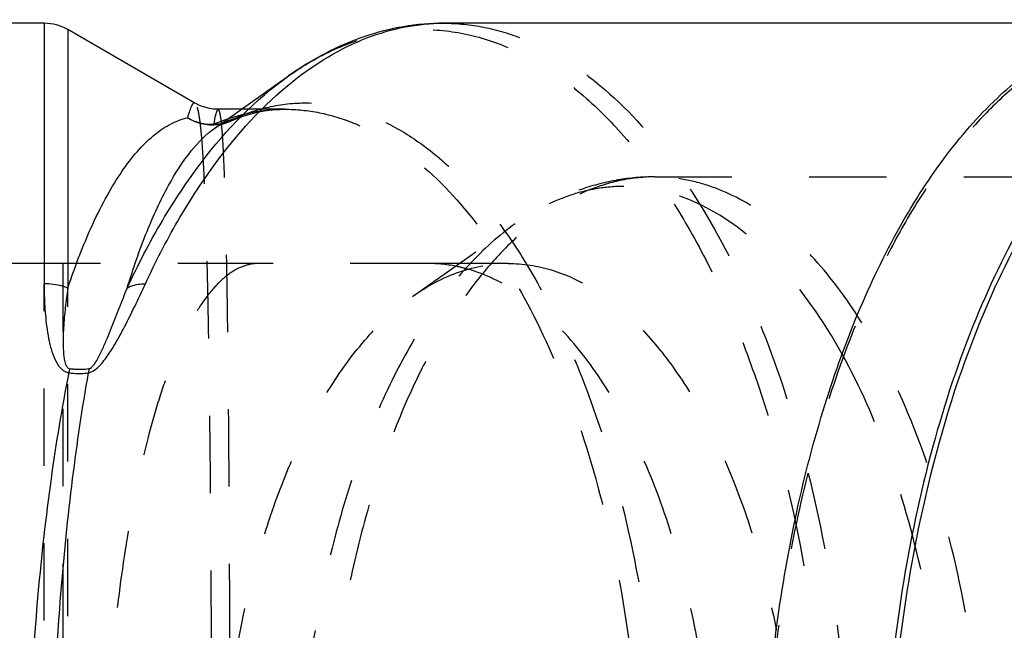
# Model space of a CAD drawing. Header units: millimetres. Extents: x 370 to 631, y 425 to 580.
# Tile 45 of 46: x 472 to 555, y 512 to 563. Entities that reach past the tile are written whole.
import ezdxf

# ---------------------------------------------------------------- set-up
doc = ezdxf.new("R2010")
doc.units = ezdxf.units.MM
doc.header["$LTSCALE"] = 65.185185
doc.linetypes.add('HIDDEN', pattern=[0.2, 0.1, -0.1])
doc.layers.add('KOERPER', color=7, linetype='CONTINUOUS')
doc.layers.add('KONST.EL_MIT_GEO', color=7, linetype='CONTINUOUS')

msp = doc.modelspace()

# ---------------------------------------------------------------- linework, layer by layer
at = {"layer": 'KOERPER', "color": 7, "linetype": 'CONTINUOUS'}
for p, q in [((473.726, 562.875), (402.798, 562.875)), ((565.724, 562.875), (507.448, 562.875)), ((486.451, 556.147), (475.726, 562.339)), ((488.122, 554.036), (494.347, 558.438)), ((490.369, 555.625), (488.428, 555.625))]:
    msp.add_line(p, q, dxfattribs=at)
at = {"layer": 'KOERPER', "color": 8, "linetype": 'HIDDEN'}
for p, q in [((494.009, 555.625), (490.369, 555.625)), ((475.435, 542.625), (467.442, 542.625)), ((475.319, 445.625), (475.319, 542.625)), ((512.891, 542.625), (506.069, 542.625))]:
    msp.add_line(p, q, dxfattribs=at)
for centre, radius, start, end in [((479.978, -4255.32), 4797.947, 89.862261, 90.054229), ((502.043, -3498.284), 4040.911, 89.942912, 90.149311)]:
    msp.add_arc(centre, radius, start, end, dxfattribs=at)
at = {"layer": 'KOERPER', "color": 7, "linetype": 'CONTINUOUS'}
msp.add_open_spline([(568.874, 425.075), (567.741, 425.075), (565.436, 425.305), (562.043, 426.326), (558.729, 428.006), (555.527, 430.323), (552.463, 433.249), (549.563, 436.753), (546.851, 440.804), (543.892, 446.201), (540.936, 453.139), (538.251, 461.705), (536.218, 470.963), (534.422, 484.065), (534.102, 497.512), (535.247, 510.828), (536.821, 520.438), (539.076, 529.486), (541.966, 537.782), (545.43, 545.152), (549.401, 551.443), (553.805, 556.528), (558.574, 560.296), (563.63, 562.637), (567.167, 563.175), (568.874, 563.175)], degree=3, knots=[0, 0, 0, 0, 0.020347, 0.041266, 0.063262, 0.086736, 0.111964, 0.139111, 0.168242, 0.199342, 0.249473, 0.303346, 0.360271, 0.41942, 0.540565, 0.600687, 0.659193, 0.715187, 0.767881, 0.816644, 0.861063, 0.901029, 0.936847, 0.969358, 1, 1, 1, 1], dxfattribs=at)
at = {"layer": 'KOERPER', "color": 8, "linetype": 'HIDDEN'}
for points, knots in [([(568.874, 562.875), (567.746, 562.875), (565.451, 562.646), (560.827, 561.256), (556.457, 558.486), (552.536, 554.738), (549.646, 551.247), (546.947, 547.214), (544.001, 541.841), (541.057, 534.933), (538.384, 526.404), (536.36, 517.187), (534.572, 504.142), (534.253, 490.753), (535.393, 477.494), (536.96, 467.926), (539.206, 458.917), (542.083, 450.658), (545.532, 443.32), (549.485, 437.056), (553.87, 431.993), (558.619, 428.242), (563.653, 425.911), (567.175, 425.375), (568.874, 425.375)], [0, 0, 0, 0, 0.02035, 0.041272, 0.086609, 0.11184, 0.138991, 0.168126, 0.19923, 0.249368, 0.303249, 0.360182, 0.419339, 0.540501, 0.600631, 0.659145, 0.715147, 0.767849, 0.816618, 0.861043, 0.901015, 0.936838, 0.969353, 1, 1, 1, 1]), ([(491.512, 542.613), (491.089, 542.579), (490.198, 542.334), (488.957, 541.526), (487.759, 540.301), (486.606, 538.665), (485.498, 536.628), (484.443, 534.2), (483.452, 531.399), (482.174, 527.008), (480.84, 520.749), (479.682, 512.489), (478.964, 503.496), (478.72, 494.125), (478.964, 484.754), (479.682, 475.761), (480.84, 467.501), (482.174, 461.242), (483.452, 456.851), (484.443, 454.05), (485.498, 451.622), (486.606, 449.585), (487.759, 447.949), (488.957, 446.724), (490.198, 445.916), (491.089, 445.671), (491.512, 445.637)], [0, 0, 0, 0, 0.012227, 0.026002, 0.04219, 0.061264, 0.083456, 0.108837, 0.137371, 0.168944, 0.240441, 0.321335, 0.408925, 0.5, 0.591075, 0.678665, 0.759559, 0.831056, 0.86263, 0.891163, 0.916544, 0.938736, 0.95781, 0.973998, 0.987773, 1, 1, 1, 1]), ([(509.487, 542.141), (509.206, 542.221), (508.087, 542.5), (506.93, 542.625), (506.069, 542.625)], [0, 0, 0, 0, 0.253517, 1, 1, 1, 1]), ([(530.319, 494.125), (530.319, 497.001), (530.067, 502.688), (528.943, 510.983), (527.107, 518.753), (524.619, 525.757), (521.551, 531.786), (517.983, 536.661), (514.004, 540.236), (510.979, 541.716), (509.487, 542.141)], [0, 0, 0, 0, 0.156273, 0.308834, 0.454194, 0.5893, 0.711822, 0.82051, 0.915705, 1, 1, 1, 1])]:
    msp.add_open_spline(points, degree=3, knots=knots, dxfattribs=at)
at = {"layer": 'KONST.EL_MIT_GEO', "color": 7, "linetype": 'CONTINUOUS'}
for p, q in [((473.726, 562.875), (473.726, 540.915)), ((507.421, 562.875), (507.448, 562.875)), ((475.726, 562.339), (475.726, 540.55)), ((486.452, 556.146), (486.452, 556.146)), ((488.401, 555.625), (488.323, 555.626)), ((488.402, 555.625), (488.402, 555.625)), ((488.12, 554.034), (488.124, 554.037))]:
    msp.add_line(p, q, dxfattribs=at)
at = {"layer": 'KONST.EL_MIT_GEO', "color": 8, "linetype": 'HIDDEN'}
for p, q in [((507.448, 562.875), (507.452, 562.875)), ((494.036, 555.625), (494.04, 555.625)), ((488.866, 554.419), (488.85, 554.415)), ((489.434, 554.621), (489.428, 554.618)), ((525.233, 549.925), (591.072, 549.925)), ((504.807, 539.851), (513.469, 545.976)), ((473.726, 447.335), (473.726, 540.915)), ((475.726, 447.7), (475.726, 540.55))]:
    msp.add_line(p, q, dxfattribs=at)
at = {"layer": 'KONST.EL_MIT_GEO', "color": 7, "linetype": 'CONTINUOUS'}
msp.add_lwpolyline([(488.323, 555.626), (487.997, 555.646), (487.678, 555.693), (487.366, 555.765), (487.064, 555.861), (486.78, 555.977), (486.515, 556.111), (486.453, 556.146)], dxfattribs=at)
at = {"layer": 'KONST.EL_MIT_GEO', "color": 8, "linetype": 'HIDDEN'}
for points in [[(489.434, 554.621), (489.919, 554.823), (490.51, 555.038), (491.104, 555.221), (491.7, 555.369), (492.3, 555.484), (492.906, 555.565), (493.518, 555.612), (494.041, 555.625)], [(488.124, 554.037), (488.228, 554.108), (488.36, 554.192), (488.486, 554.262), (488.601, 554.32), (488.706, 554.365), (488.799, 554.399), (488.866, 554.419)]]:
    msp.add_lwpolyline(points, dxfattribs=at)
at = {"layer": 'KONST.EL_MIT_GEO', "color": 7, "linetype": 'CONTINUOUS'}
for centre, radius, start, end in [((473.726, 558.875), 4, 60, 90), ((487.858, 558.44), 4.082, 240.00973, 272.36658), ((494.578, 538.994), 16.706, 108.6464, 113.08275), ((496.26, 529.291), 20.87, 167.63142, 168.61326)]:
    msp.add_arc(centre, radius, start, end, dxfattribs=at)
at = {"layer": 'KONST.EL_MIT_GEO', "color": 8, "linetype": 'HIDDEN'}
for centre, radius, start, end in [((487.879, 558.037), 3.75, 285.25593, 303.35487), ((487.892, 558.008), 3.718, 280.52687, 284.93156), ((488.195, 557.431), 3.071, 278.05491, 293.68196), ((487.818, 558.28), 4, 284.94119, 293.71638)]:
    msp.add_arc(centre, radius, start, end, dxfattribs=at)
at = {"layer": 'KONST.EL_MIT_GEO', "color": 7, "linetype": 'CONTINUOUS'}
for points, knots in [([(507.452, 562.875), (506.312, 562.875), (504.015, 562.679), (499.471, 561.512), (496.294, 559.814), (494.347, 558.438)], [0, 0, 0, 0, 0.243779, 0.490162, 1, 1, 1, 1]), ([(494.722, 557.99), (496.604, 559.49), (499.678, 561.364), (504.125, 562.658), (506.334, 562.873), (507.421, 562.875)], [0, 0, 0, 0, 0.522112, 0.764165, 1, 1, 1, 1]), ([(575.064, 562.723), (573.963, 562.47), (571.748, 561.739), (568.569, 560.052), (565.493, 557.778), (561.423, 553.856), (556.795, 547.518), (552.225, 538.341), (548.588, 527.636), (546.008, 515.768), (544.573, 503.144), (544.334, 490.206), (545.3, 477.404), (547.437, 465.187), (550.669, 453.976), (554.886, 444.157), (559.249, 437.178), (563.153, 432.67), (566.985, 429.161), (571.229, 426.58), (575.697, 425.288), (577.915, 425.075), (579.007, 425.075)], [0, 0, 0, 0, 0.020777, 0.042636, 0.065929, 0.090903, 0.146326, 0.209211, 0.278804, 0.353718, 0.432156, 0.51208, 0.591357, 0.667895, 0.739783, 0.80545, 0.86386, 0.89027, 0.914877, 0.959313, 0.97992, 1, 1, 1, 1]), ([(575.291, 562.414), (574.195, 562.159), (571.992, 561.424), (568.829, 559.737), (565.769, 557.465), (561.722, 553.552), (557.12, 547.234), (552.578, 538.091), (548.964, 527.43), (546.401, 515.614), (544.979, 503.049), (544.746, 490.173), (545.712, 477.434), (547.842, 465.278), (551.061, 454.124), (555.26, 444.356), (559.603, 437.414), (563.489, 432.93), (567.303, 429.439), (571.527, 426.872), (575.973, 425.587), (578.18, 425.375), (579.266, 425.375)], [0, 0, 0, 0, 0.020787, 0.042662, 0.065973, 0.090967, 0.14643, 0.209348, 0.278964, 0.353888, 0.432324, 0.512236, 0.591493, 0.668007, 0.739869, 0.80551, 0.863896, 0.890298, 0.914896, 0.959321, 0.979923, 1, 1, 1, 1]), ([(480.727, 540.55), (481.627, 542.487), (483.526, 546.143), (487.702, 552.447), (491.529, 556.445), (494.347, 558.438)], [0, 0, 0, 0, 0.282487, 0.543461, 1, 1, 1, 1]), ([(482.263, 540.915), (483.098, 542.713), (484.855, 546.124), (488.696, 552.091), (492.166, 555.953), (494.722, 557.99)], [0, 0, 0, 0, 0.27946, 0.539495, 1, 1, 1, 1]), ([(486.452, 556.146), (486.432, 556.158), (486.379, 556.17), (486.299, 556.123), (486.227, 556.034), (486.151, 555.9), (486.072, 555.718), (485.951, 555.384), (485.872, 555.106), (485.818, 554.905)], [0, 0, 0, 0, 0.047585, 0.101267, 0.176687, 0.279963, 0.413334, 0.577641, 1, 1, 1, 1]), ([(475.726, 540.55), (476.375, 542.496), (477.426, 545.246), (479.12, 548.563), (480.374, 550.573), (481.67, 552.224), (483.003, 553.512), (484.372, 554.429), (485.343, 554.797), (485.818, 554.905)], [0, 0, 0, 0, 0.338904, 0.484655, 0.614673, 0.729554, 0.830502, 0.919583, 1, 1, 1, 1]), ([(488.571, 554.352), (488.105, 554.266), (487.126, 554.273), (486.221, 554.646), (485.818, 554.905)], [0, 0, 0, 0, 0.497292, 1, 1, 1, 1]), ([(488.319, 555.552), (488.29, 555.501), (488.239, 555.363), (488.133, 554.969), (488.072, 554.623), (488.028, 554.363)], [0, 0, 0, 0, 0.142844, 0.356667, 1, 1, 1, 1]), ([(488.401, 555.625), (488.394, 555.625), (488.356, 555.615), (488.334, 555.579), (488.319, 555.552)], [0, 0, 0, 0, 0.181971, 1, 1, 1, 1]), ([(480.727, 540.55), (481.222, 542.163), (482.236, 545.109), (484.015, 549.006), (485.893, 551.983), (487.367, 553.502), (488.12, 554.034)], [0, 0, 0, 0, 0.324715, 0.598784, 0.822496, 1, 1, 1, 1]), ([(475.726, 540.55), (475.572, 540.61), (474.927, 540.826), (474.241, 540.915), (473.726, 540.915)], [0, 0, 0, 0, 0.24265, 1, 1, 1, 1]), ([(473.726, 540.915), (473.726, 540.279), (473.75, 539.318), (473.848, 538.028), (473.963, 537.042), (474.144, 536.032), (474.476, 534.737), (475.095, 533.516), (475.801, 533.411)], [0, 0, 0, 0, 0.236339, 0.357549, 0.480839, 0.606354, 0.734503, 1, 1, 1, 1]), ([(477.442, 533.411), (477.646, 533.444), (478.031, 533.646), (478.627, 534.215), (479.228, 535.032), (479.837, 536.036), (480.555, 537.354), (481.358, 538.98), (481.967, 540.278), (482.263, 540.915)], [0, 0, 0, 0, 0.068157, 0.137923, 0.272136, 0.401066, 0.526239, 0.76794, 1, 1, 1, 1]), ([(480.727, 540.55), (480.829, 540.612), (481.309, 540.843), (481.852, 540.915), (482.263, 540.915)], [0, 0, 0, 0, 0.225235, 1, 1, 1, 1]), ([(475.726, 540.55), (475.643, 540.007), (475.533, 539.182), (475.421, 538.07), (475.357, 537.213), (475.321, 536.341), (475.325, 535.455), (475.377, 534.782), (475.469, 534.337), (475.539, 534.113), (475.64, 533.891), (475.787, 533.772), (475.874, 533.761)], [0, 0, 0, 0, 0.236404, 0.357556, 0.480645, 0.605668, 0.73266, 0.861873, 0.894731, 0.928032, 0.962355, 1, 1, 1, 1]), ([(477.516, 533.761), (477.609, 533.774), (477.77, 533.899), (477.996, 534.177), (478.225, 534.554), (478.459, 535.006), (478.739, 535.601), (479.057, 536.337), (479.415, 537.21), (479.756, 538.068), (480.191, 539.179), (480.513, 540.005), (480.727, 540.55)], [0, 0, 0, 0, 0.037438, 0.074094, 0.143593, 0.210507, 0.275871, 0.403401, 0.527687, 0.649279, 0.768442, 1, 1, 1, 1]), ([(475.801, 533.411), (475.215, 530.445), (474.194, 524.252), (472.726, 511.166), (472.018, 494.125), (472.726, 477.084), (474.194, 463.997), (475.215, 457.804), (475.801, 454.838)], [0, 0, 0, 0, 0.114837, 0.238246, 0.500001, 0.761755, 0.885164, 1, 1, 1, 1]), ([(477.442, 533.411), (476.916, 530.442), (475.999, 524.246), (474.682, 511.157), (474.048, 494.125), (474.682, 477.092), (475.999, 464.004), (476.916, 457.807), (477.442, 454.838)], [0, 0, 0, 0, 0.114649, 0.238029, 0.500001, 0.761972, 0.885352, 1, 1, 1, 1]), ([(475.801, 533.411), (475.94, 533.391), (476.485, 533.33), (477.04, 533.347), (477.442, 533.411)], [0, 0, 0, 0, 0.257527, 1, 1, 1, 1]), ([(475.874, 533.761), (476.015, 533.744), (476.56, 533.692), (477.113, 533.706), (477.516, 533.761)], [0, 0, 0, 0, 0.258128, 1, 1, 1, 1]), ([(477.516, 533.761), (477.509, 533.733), (477.481, 533.617), (477.457, 533.5), (477.442, 533.411)], [0, 0, 0, 0, 0.243026, 1, 1, 1, 1])]:
    msp.add_open_spline(points, degree=3, knots=knots, dxfattribs=at)
at = {"layer": 'KONST.EL_MIT_GEO', "color": 8, "linetype": 'HIDDEN'}
for points, knots in [([(494.347, 558.438), (495.576, 559.306), (498.107, 560.789), (502.196, 562.142), (506.359, 562.494), (510.509, 561.83), (514.562, 560.176), (518.457, 557.577), (522.149, 554.085), (525.595, 549.754), (528.754, 544.645), (531.585, 538.828), (534.051, 532.383), (536.862, 522.885), (539.203, 510.073), (540.14, 494.125), (539.203, 478.177), (536.862, 465.365), (534.051, 455.867), (531.585, 449.422), (528.754, 443.605), (525.595, 438.496), (522.149, 434.165), (518.457, 430.673), (514.562, 428.074), (510.509, 426.42), (506.359, 425.756), (502.196, 426.108), (498.107, 427.461), (495.576, 428.944), (494.347, 429.812)], [0, 0, 0, 0, 0.023819, 0.046112, 0.067649, 0.089327, 0.112017, 0.13643, 0.163054, 0.192156, 0.223817, 0.257971, 0.294439, 0.332952, 0.41468, 0.5, 0.58532, 0.667048, 0.705561, 0.742029, 0.776183, 0.807844, 0.836946, 0.86357, 0.887983, 0.910673, 0.932351, 0.953888, 0.976181, 1, 1, 1, 1]), ([(507.452, 562.875), (508.58, 562.875), (510.875, 562.646), (514.253, 561.629), (517.552, 559.955), (521.959, 556.765), (527.067, 551.112), (532.187, 542.482), (536.376, 532.064), (539.482, 520.236), (541.395, 507.43), (542.041, 494.125), (541.395, 480.82), (539.482, 468.014), (536.375, 456.186), (532.187, 445.768), (527.067, 437.138), (521.959, 431.485), (517.552, 428.295), (514.253, 426.621), (510.875, 425.604), (508.58, 425.375), (507.452, 425.375)], [0, 0, 0, 0, 0.02035, 0.041273, 0.063274, 0.086752, 0.139046, 0.199228, 0.266919, 0.340872, 0.419282, 0.5, 0.580719, 0.659128, 0.733081, 0.800772, 0.860954, 0.913248, 0.936726, 0.958727, 0.97965, 1, 1, 1, 1]), ([(486.453, 432.104), (486.504, 432.133), (486.592, 432.278), (486.686, 432.561), (486.78, 432.988), (486.867, 433.552), (486.951, 434.256), (487.064, 435.471), (487.186, 437.328), (487.309, 439.952), (487.417, 443.085), (487.512, 446.698), (487.593, 450.759), (487.663, 455.231), (487.744, 461.891), (487.817, 470.9), (487.866, 482.287), (487.882, 494.125), (487.866, 505.963), (487.817, 517.35), (487.744, 526.359), (487.663, 533.019), (487.593, 537.491), (487.512, 541.552), (487.417, 545.165), (487.309, 548.298), (487.186, 550.922), (487.064, 552.779), (486.951, 553.994), (486.867, 554.698), (486.78, 555.262), (486.686, 555.689), (486.592, 555.972), (486.504, 556.117), (486.453, 556.146)], [0, 0, 0, 0, 0.001425, 0.003829, 0.007315, 0.01191, 0.017618, 0.024437, 0.041362, 0.062563, 0.087864, 0.117043, 0.149838, 0.185949, 0.225039, 0.310667, 0.403496, 0.500001, 0.596505, 0.689334, 0.774962, 0.814052, 0.850162, 0.882957, 0.912137, 0.937437, 0.958638, 0.975563, 0.982382, 0.988091, 0.992685, 0.996171, 0.998575, 1, 1, 1, 1]), ([(489.941, 554.905), (490.942, 555.346), (493.023, 556.016), (496.296, 556.279), (499.596, 555.766), (502.858, 554.486), (506.034, 552.467), (509.086, 549.739), (511.979, 546.336), (514.679, 542.296), (517.152, 537.667), (520.189, 530.581), (523.153, 520.617), (525.308, 507.702), (526.04, 494.125), (525.308, 480.548), (523.153, 467.633), (520.189, 457.669), (517.152, 450.583), (514.679, 445.954), (511.979, 441.914), (509.086, 438.511), (506.034, 435.783), (502.858, 433.764), (499.596, 432.484), (496.296, 431.971), (493.023, 432.234), (490.942, 432.904), (489.941, 433.345)], [0, 0, 0, 0, 0.020416, 0.040413, 0.060759, 0.082198, 0.105345, 0.130634, 0.158319, 0.188499, 0.22115, 0.256144, 0.332233, 0.414499, 0.5, 0.585501, 0.667767, 0.743856, 0.77885, 0.811501, 0.841681, 0.869366, 0.894655, 0.917802, 0.939241, 0.959587, 0.979584, 1, 1, 1, 1]), ([(488.124, 554.037), (488.271, 554.141), (488.834, 554.509), (489.462, 554.785), (489.941, 554.905)], [0, 0, 0, 0, 0.266896, 1, 1, 1, 1]), ([(488.401, 432.625), (488.436, 432.625), (488.509, 432.743), (488.56, 432.954), (488.63, 433.326), (488.689, 433.83), (488.748, 434.482), (488.828, 435.632), (488.916, 437.419), (489.004, 439.968), (489.082, 443.041), (489.15, 446.609), (489.21, 450.639), (489.261, 455.094), (489.304, 459.93), (489.34, 465.1), (489.38, 472.516), (489.41, 482.223), (489.423, 494.125), (489.41, 506.027), (489.38, 515.734), (489.34, 523.15), (489.304, 528.32), (489.261, 533.156), (489.21, 537.611), (489.15, 541.641), (489.082, 545.209), (489.004, 548.282), (488.916, 550.831), (488.828, 552.618), (488.748, 553.768), (488.689, 554.42), (488.63, 554.924), (488.56, 555.296), (488.509, 555.507), (488.436, 555.625), (488.401, 555.625)], [0, 0, 0, 0, 0.000856, 0.002716, 0.00571, 0.009859, 0.015167, 0.021628, 0.037963, 0.058738, 0.083775, 0.112847, 0.145685, 0.181978, 0.221379, 0.263509, 0.307957, 0.402058, 0.5, 0.597942, 0.692043, 0.736491, 0.778621, 0.818022, 0.854315, 0.887153, 0.916225, 0.941262, 0.962037, 0.978372, 0.984833, 0.990141, 0.99429, 0.997284, 0.999144, 1, 1, 1, 1]), ([(489.237, 554.824), (490.014, 555.086), (491.599, 555.488), (493.23, 555.625), (494.037, 555.625)], [0, 0, 0, 0, 0.504006, 1, 1, 1, 1]), ([(494.041, 555.625), (495.013, 555.625), (496.995, 555.423), (499.918, 554.528), (502.785, 553.052), (506.641, 550.225), (511.127, 545.198), (515.643, 537.506), (519.355, 528.19), (522.117, 517.585), (523.821, 506.084), (524.397, 494.125), (523.821, 482.166), (522.117, 470.665), (519.355, 460.06), (515.643, 450.743), (511.127, 443.052), (506.64, 438.025), (502.785, 435.198), (499.918, 433.722), (496.995, 432.827), (495.013, 432.625), (494.041, 432.625)], [0, 0, 0, 0, 0.019694, 0.040066, 0.061619, 0.08475, 0.13664, 0.196781, 0.264756, 0.339265, 0.418427, 0.5, 0.581574, 0.660735, 0.735245, 0.80322, 0.86336, 0.91525, 0.938381, 0.959934, 0.980306, 1, 1, 1, 1]), ([(525.233, 549.925), (524.317, 549.925), (522.454, 549.739), (518.702, 548.611), (515.155, 546.362), (511.972, 543.321), (509.627, 540.487), (507.436, 537.214), (505.045, 532.853), (502.656, 527.246), (500.486, 520.324), (498.843, 512.843), (497.392, 502.254), (497.072, 488.755), (498.677, 475.486), (501.153, 465.549), (503.489, 458.845), (506.288, 452.89), (509.497, 447.806), (513.055, 443.696), (516.909, 440.652), (520.996, 438.76), (523.854, 438.325), (525.233, 438.325)], [0, 0, 0, 0, 0.020351, 0.041276, 0.086616, 0.11185, 0.139003, 0.168141, 0.199248, 0.24939, 0.303276, 0.360214, 0.419376, 0.540548, 0.659115, 0.715122, 0.767828, 0.816602, 0.861031, 0.901007, 0.936833, 0.969351, 1, 1, 1, 1]), ([(525.233, 549.925), (524.197, 549.925), (522.116, 549.748), (518.038, 548.705), (515.196, 547.197), (513.467, 545.974)], [0, 0, 0, 0, 0.246991, 0.495055, 1, 1, 1, 1]), ([(542.32, 538.236), (541.178, 540.005), (538.779, 543.194), (534.561, 546.988), (530.684, 549.011), (527.555, 549.795), (526.001, 549.925), (525.233, 549.925)], [0, 0, 0, 0, 0.293166, 0.552536, 0.78401, 0.893082, 1, 1, 1, 1]), ([(522.635, 549.121), (521.854, 549.121), (520.273, 548.985), (517.091, 548.162), (514.855, 546.956), (513.469, 545.976)], [0, 0, 0, 0, 0.238321, 0.481732, 1, 1, 1, 1]), ([(541.045, 534.977), (539.872, 537.092), (537.378, 540.909), (532.872, 545.507), (528.633, 547.998), (525.188, 548.962), (523.478, 549.121), (522.635, 549.121)], [0, 0, 0, 0, 0.298732, 0.56002, 0.789193, 0.895883, 1, 1, 1, 1]), ([(513.467, 545.974), (512.062, 544.981), (509.334, 542.508), (505.803, 537.885), (502.671, 532.256), (500.007, 525.749), (497.868, 518.509), (495.752, 507.949), (494.721, 494.125), (495.753, 480.301), (497.868, 469.74), (500.007, 462.501), (502.671, 455.993), (505.803, 450.365), (509.335, 445.742), (512.062, 443.269), (513.467, 442.275)], [0, 0, 0, 0, 0.045519, 0.096558, 0.153299, 0.21541, 0.282191, 0.352683, 0.500001, 0.647319, 0.71781, 0.784592, 0.846702, 0.903442, 0.954481, 1, 1, 1, 1]), ([(504.807, 539.851), (506.03, 540.715), (508.603, 542.11), (511.504, 542.625), (512.891, 542.625)], [0, 0, 0, 0, 0.519128, 1, 1, 1, 1]), ([(512.891, 542.625), (514.112, 542.625), (516.646, 542.232), (520.261, 540.524), (523.663, 537.781), (526.794, 534.082), (529.605, 529.512), (532.043, 524.167), (534.057, 518.161), (535.063, 513.908), (535.492, 511.702)], [0, 0, 0, 0, 0.089367, 0.184373, 0.289323, 0.406679, 0.537269, 0.680678, 0.83558, 1, 1, 1, 1]), ([(488.641, 494.125), (488.641, 499.037), (489.184, 506.318), (491.049, 515.63), (492.936, 522.015), (495.286, 527.754), (498.048, 532.718), (501.163, 536.795), (503.568, 538.975), (504.807, 539.851)], [0, 0, 0, 0, 0.29464, 0.435626, 0.569189, 0.69341, 0.806889, 0.908965, 1, 1, 1, 1]), ([(542.32, 450.014), (544.12, 452.803), (547.282, 459.169), (550.605, 469.802), (552.67, 481.652), (553.369, 494.125), (552.67, 506.598), (550.605, 518.448), (547.282, 529.081), (544.12, 535.447), (542.32, 538.236)], [0, 0, 0, 0, 0.108358, 0.230448, 0.362586, 0.5, 0.637414, 0.769552, 0.891642, 1, 1, 1, 1]), ([(541.045, 453.273), (542.559, 456.003), (545.215, 462.054), (548.015, 471.956), (549.745, 482.8), (550.33, 494.125), (549.745, 505.45), (548.015, 516.294), (545.215, 526.196), (542.559, 532.247), (541.045, 534.977)], [0, 0, 0, 0, 0.110874, 0.233489, 0.364546, 0.5, 0.635454, 0.766511, 0.889126, 1, 1, 1, 1])]:
    msp.add_open_spline(points, degree=3, knots=knots, dxfattribs=at)
msp.add_open_spline([(489.941, 554.905), (489.781, 554.795), (489.611, 554.699), (489.434, 554.621)], degree=3, dxfattribs=at)
at = {"layer": 'KONST.EL_MIT_GEO', "color": 7, "linetype": 'CONTINUOUS'}
msp.add_open_spline([(488.626, 554.39), (488.428, 554.362), (488.227, 554.353), (488.027, 554.362)], degree=3, dxfattribs=at)

doc.saveas('drawing.dxf')
